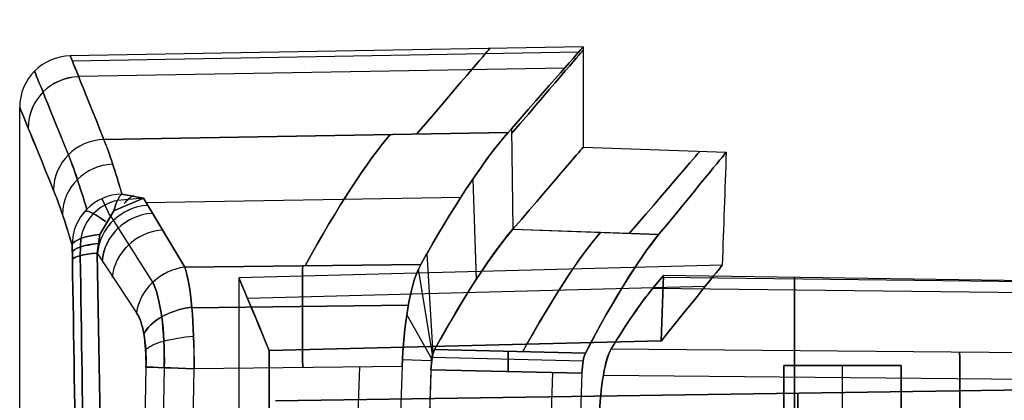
# Model space of a CAD drawing. Extents: x -64 to 57, y 4 to 161.
# Tile 180 of 256: x -64.44 to -51.03, y 156.22 to 161.4. Entities that reach past the tile are written whole.
import ezdxf

# ---------------------------------------------------------------- set-up
doc = ezdxf.new("R2010")
doc.units = 0
doc.layers.add('DEFAULT', color=7, linetype='CONTINUOUS')

msp = doc.modelspace()

# ---------------------------------------------------------------- linework, layer by layer
at = {"layer": 'DEFAULT', "color": 1}
for p, q in [((-56.767, 161.032, 48.633), (-63.749, 160.91, 48.633)), ((-56.767, 161.032, 48.587), (-56.767, 159.666, 48.587)), ((-56.829, 160.96, 45.352), (-63.72, 160.84, 45.357)), ((-57.022, 160.742, 42.059), (-63.634, 160.627, 42.069)), ((-64.436, 151.118, 48.587), (-64.436, 160.21, 48.587)), ((-57.788, 159.867, 35.54), (-57.742, 159.919, 35.835)), ((-57.742, 159.919, 61.34), (-57.788, 159.867, 61.634)), ((-57.742, 159.919, 61.34), (-57.724, 158.55, 61.096)), ((-57.742, 159.919, 35.835), (-57.724, 158.55, 36.079)), ((-57.788, 159.867, 61.634), (-63.29, 159.772, 61.618)), ((-63.29, 159.772, 35.557), (-57.788, 159.867, 35.54)), ((-56.767, 159.666, 48.587), (-54.819, 159.598, 48.587)), ((-58.268, 159.233, 64.371), (-58.223, 157.864, 63.97)), ((-58.268, 159.233, 32.805), (-58.223, 157.865, 33.205)), ((-63.154, 158.8, 32.126), (-62.753, 158.974, 32.2)), ((-62.753, 158.974, 64.975), (-63.154, 158.8, 65.048)), ((-63.154, 158.8, 65.048), (-62.753, 158.974, 64.975)), ((-62.753, 158.974, 32.2), (-63.154, 158.8, 32.126)), ((-62.753, 158.974, 64.975), (-63.104, 158.943, 64.933)), ((-62.753, 158.974, 32.2), (-63.104, 158.943, 32.242)), ((-63.045, 159.029, 32.401), (-62.753, 158.974, 32.2)), ((-62.753, 158.974, 64.975), (-63.045, 159.029, 64.774)), ((-62.753, 158.974, 64.975), (-63.045, 159.029, 64.774)), ((-63.045, 159.029, 32.401), (-62.753, 158.974, 32.2)), ((-62.753, 158.974, 32.2), (-62.189, 158.034, 29.571)), ((-62.189, 158.034, 67.604), (-62.753, 158.974, 64.975)), ((-58.433, 158.983, 31.976), (-62.72, 158.912, 31.998)), ((-58.433, 158.983, 65.199), (-62.72, 158.912, 65.177)), ((-63.154, 158.8, 65.048), (-63.347, 158.478, 65.132)), ((-63.347, 158.478, 32.043), (-63.154, 158.8, 32.126)), ((-62.626, 157.828, 29.533), (-63.205, 158.745, 32.11)), ((-62.626, 157.828, 67.642), (-63.205, 158.745, 65.065)), ((-63.347, 158.478, 65.132), (-63.38, 158.226, 65.185)), ((-63.38, 158.226, 31.99), (-63.347, 158.478, 32.043)), ((-57.724, 158.55, 36.079), (-55.735, 158.482, 36.091)), ((-57.724, 158.55, 61.096), (-55.735, 158.482, 61.084)), ((-57.724, 158.55, 61.096), (-55.735, 158.481, 61.084)), ((-63.719, 158.136, 64.764), (-63.723, 158.336, 64.712)), ((-63.723, 158.336, 32.463), (-63.719, 158.136, 32.411)), ((-63.614, 158.19, 65.024), (-63.606, 158.423, 64.98)), ((-63.606, 158.423, 32.195), (-63.614, 158.19, 32.151)), ((-63.38, 158.226, 31.99), (-62.848, 157.412, 29.642)), ((-63.38, 158.226, 65.185), (-62.848, 157.412, 67.533)), ((-58.977, 158.07, 29.513), (-58.892, 158.222, 29.878)), ((-58.892, 158.222, 67.297), (-58.977, 158.07, 67.662)), ((-58.892, 158.222, 67.297), (-58.813, 156.854, 66.733)), ((-58.892, 158.222, 29.878), (-58.813, 156.854, 30.442)), ((-58.977, 158.07, 67.662), (-62.189, 158.034, 67.604)), ((-62.189, 158.034, 29.571), (-58.977, 158.07, 29.513)), ((-54.873, 158.06, 48.589), (-61.452, 157.888, 48.589)), ((-59.01, 158.005, 67.797), (-58.819, 156.817, 66.751)), ((-55.672, 157.92, 60.488), (-55.818, 157.749, 61.489)), ((-55.818, 157.749, 35.686), (-55.672, 157.92, 36.687)), ((-55.703, 157.03, 60.488), (-55.672, 157.92, 60.488)), ((-55.672, 157.92, 36.687), (-55.703, 157.03, 36.687)), ((-55.69, 157.899, 60.616), (-48.74, 157.815, 60.602)), ((-55.69, 157.899, 36.559), (-48.74, 157.815, 36.573)), ((-48.736, 157.82, 60.573), (-55.672, 157.92, 60.488)), ((-48.736, 157.82, 36.602), (-55.672, 157.92, 36.687)), ((-53.887, 153.467, 60.51), (-53.887, 157.894, 60.51)), ((-53.887, 157.894, 36.665), (-53.887, 153.467, 36.665)), ((-61.452, 157.888, 48.587), (-61.452, 138.257, 48.587)), ((-55.105, 157.773, 54.894), (-61.335, 157.61, 54.879)), ((-55.105, 157.773, 42.284), (-61.335, 157.61, 42.299)), ((-55.818, 157.749, 61.489), (-48.85, 157.666, 61.474)), ((-55.818, 157.749, 35.686), (-48.85, 157.666, 35.701)), ((-55.818, 157.749, 61.489), (-48.85, 157.666, 61.474)), ((-55.818, 157.749, 35.686), (-48.85, 157.666, 35.701)), ((-59.146, 157.516, 68.327), (-62.092, 157.482, 68.275)), ((-62.092, 157.482, 28.9), (-59.146, 157.516, 28.848)), ((-59.167, 157.385, 28.771), (-58.825, 156.784, 30.403)), ((-61.039, 156.899, 60.423), (-55.703, 157.03, 60.488)), ((-55.703, 157.03, 36.687), (-61.039, 156.899, 36.752)), ((-61.039, 153.379, 60.423), (-61.039, 156.899, 60.423)), ((-61.039, 156.899, 36.752), (-61.039, 153.379, 36.752)), ((-58.814, 156.866, 66.738), (-58.834, 156.765, 66.81)), ((-58.834, 156.765, 30.365), (-58.814, 156.866, 30.437)), ((-58.813, 156.854, 66.733), (-58.828, 156.765, 66.782)), ((-58.828, 156.765, 30.393), (-58.813, 156.854, 30.442)), ((-58.814, 156.846, 66.725), (-58.828, 156.765, 66.782)), ((-58.828, 156.765, 30.393), (-58.814, 156.846, 30.45)), ((-58.828, 156.765, 30.39), (-58.816, 156.833, 30.434)), ((-58.816, 156.829, 66.743), (-58.828, 156.765, 66.782)), ((-58.781, 156.926, 66.596), (-58.814, 156.866, 66.738)), ((-58.814, 156.846, 30.45), (-58.788, 156.913, 30.548)), ((-58.788, 156.912, 66.627), (-58.814, 156.846, 66.725)), ((-58.813, 156.854, 30.442), (-58.788, 156.913, 30.548)), ((-58.788, 156.912, 66.627), (-58.813, 156.854, 66.733)), ((-56.735, 156.866, 30.62), (-58.788, 156.913, 30.548)), ((-58.788, 156.912, 66.627), (-56.735, 156.865, 66.555)), ((-56.384, 156.924, 64.754), (-46.886, 156.839, 64.636)), ((-56.384, 156.924, 32.421), (-46.886, 156.839, 32.539)), ((-62.063, 156.653, 68.527), (-59.23, 156.685, 68.576)), ((-62.063, 156.653, 28.648), (-59.23, 156.685, 28.599)), ((-59.23, 156.685, 68.576), (-59.227, 156.778, 68.573)), ((-59.227, 156.778, 28.602), (-59.23, 156.685, 28.599)), ((-59.227, 156.778, 68.573), (-58.834, 156.765, 66.81)), ((-59.227, 156.778, 28.602), (-58.834, 156.765, 30.365)), ((-58.828, 156.765, 66.782), (-58.838, 156.638, 66.81)), ((-58.838, 156.638, 30.365), (-58.828, 156.765, 30.393)), ((-58.834, 156.765, 66.81), (-58.828, 156.765, 66.782)), ((-58.834, 156.765, 30.365), (-58.828, 156.765, 30.39)), ((-58.828, 156.765, 30.39), (-58.828, 156.765, 30.393)), ((-58.828, 156.765, 30.393), (-58.828, 156.765, 30.393)), ((-56.767, 156.755, 66.688), (-58.821, 156.803, 66.76)), ((-56.767, 156.756, 30.487), (-58.821, 156.803, 30.415)), ((-62.717, 156.675, 29.135), (-62.843, 149.663, 29.153)), ((-62.717, 156.675, 68.04), (-62.843, 149.663, 68.022)), ((-62.469, 156.667, 28.787), (-62.596, 149.663, 28.791)), ((-62.469, 156.667, 68.388), (-62.596, 149.663, 68.384)), ((-62.182, 149.662, 28.646), (-62.063, 156.653, 28.648)), ((-62.182, 149.662, 68.529), (-62.063, 156.653, 68.527)), ((-56.782, 156.59, 66.738), (-58.838, 156.638, 66.81)), ((-58.838, 156.638, 30.365), (-56.782, 156.591, 30.436)), ((-56.491, 156.563, 65.263), (-46.795, 156.477, 65.144)), ((-56.491, 156.563, 31.912), (-46.795, 156.477, 32.031)), ((-46.736, 156.423, 61.397), (-60.955, 156.214, 61.57)), ((-60.955, 156.214, 35.605), (-46.736, 156.423, 35.778)), ((-53.845, 153.467, 61.484), (-53.845, 156.318, 61.484)), ((-53.845, 156.318, 35.691), (-53.845, 153.467, 35.691))]:
    msp.add_line(p, q, dxfattribs=at)
at = {"layer": 'DEFAULT', "color": 92}
for p, q in [((-54.036, 153.554, 59.648), (-54.036, 156.694, 59.648)), ((-54.036, 156.694, 59.648), (-54.036, 156.694, 43.809)), ((-54.036, 156.694, 43.809), (-54.036, 153.843, 43.809)), ((-54.036, 156.694, 43.809), (-52.436, 156.694, 43.809)), ((-54.036, 156.694, 59.648), (-52.436, 156.694, 59.648)), ((-54.036, 149.174, 52.01), (-54.036, 156.694, 52.01)), ((-52.436, 156.694, 51.728), (-54.036, 156.694, 51.728)), ((-53.236, 149.194, 43.809), (-53.236, 156.694, 43.809)), ((-53.236, 156.694, 43.809), (-53.236, 156.694, 59.648)), ((-53.236, 153.554, 59.648), (-53.236, 156.694, 59.648)), ((-52.436, 156.694, 43.809), (-52.436, 153.843, 43.809)), ((-52.436, 156.694, 59.648), (-52.436, 156.694, 43.809)), ((-52.436, 153.554, 59.648), (-52.436, 156.694, 59.648)), ((-52.436, 81.754, 55.036), (-52.436, 156.694, 55.036))]:
    msp.add_line(p, q, dxfattribs=at)
at = {"layer": 'DEFAULT', "color": 1, "extrusion": (0.759037, -0.651047, -3.66165e-08)}
msp.add_arc((28.193, 48.587, -148.876), 56.235, 346.5887, 13.4113, dxfattribs=at)
at = {"layer": 'DEFAULT', "color": 1, "extrusion": (0.751804, -0.659387, 4.1388e-08)}
msp.add_arc((27.936, 48.587, -148.859), 55.697, 346.7642, 13.2358, dxfattribs=at)
at = {"layer": 'DEFAULT', "color": 1, "extrusion": (0.759257, -0.650791, -3.42305e-08)}
msp.add_arc((30.351, 48.587, -147.87), 54.938, 346.5908, 13.4092, dxfattribs=at)
at = {"layer": 'DEFAULT', "color": 1, "extrusion": (-3.92754e-07, -2.53811e-07, 1)}
msp.add_arc((-63.736, 160.21, 48.587), 0.7, 91, 180, dxfattribs=at)
at = {"layer": 'DEFAULT', "color": 1, "extrusion": (0.92818, 0.372131, 0.000158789)}
msp.add_arc((103.128, 48.597, 0.717), 69.948, 349.25564, 359.99176, dxfattribs=at)
at = {"layer": 'DEFAULT', "color": 1, "extrusion": (0.928432, 0.371502, -0.000222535)}
msp.add_arc((103.246, 48.589, 0.581), 69.83, 359.99913, 10.75345, dxfattribs=at)
at = {"layer": 'DEFAULT', "color": 1, "extrusion": (0.928077, 0.372389, -0.000132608)}
msp.add_arc((103.072, 48.572, 0.751), 70.004, 0.01251, 10.74009, dxfattribs=at)
at = {"layer": 'DEFAULT', "color": 1, "extrusion": (0.928378, 0.371637, 0.000208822)}
msp.add_arc((103.242, 48.587, 0.627), 69.834, 349.24684, 0.00058, dxfattribs=at)
at = {"layer": 'DEFAULT', "color": 1, "extrusion": (-0.035656, 0.087123, 0.995559)}
msp.add_arc((-1.695, -167.382, 58.12), 0.7, 248.7984, 337.688, dxfattribs=at)
at = {"layer": 'DEFAULT', "color": 1, "extrusion": (0.035794, -0.087258, 0.995542)}
msp.add_arc((1.834, 176.534, 38.592), 0.7, 68.7739, 157.5744, dxfattribs=at)
at = {"layer": 'DEFAULT', "color": 1, "extrusion": (0.92716, 0.374666, 0.000211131)}
msp.add_arc((103.367, 48.583, 0.663), 69.695, 349.23038, 0.00372, dxfattribs=at)
at = {"layer": 'DEFAULT', "color": 1, "extrusion": (0.927156, 0.374675, -0.000210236)}
msp.add_arc((103.177, 48.574, 0.644), 69.885, 0.01096, 10.75495, dxfattribs=at)
at = {"layer": 'DEFAULT', "color": 1, "extrusion": (0.927034, 0.374977, -0.000305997)}
msp.add_arc((103.078, 48.586, 0.326), 69.604, 0.00096, 10.72998, dxfattribs=at)
at = {"layer": 'DEFAULT', "color": 1, "extrusion": (0.926654, 0.375914, 0.000211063)}
msp.add_arc((103.098, 48.587, 0.525), 69.584, 349.26843, 0.0006, dxfattribs=at)
at = {"layer": 'DEFAULT', "color": 1, "extrusion": (0.75924, -0.650811, -2.72205e-06)}
msp.add_arc((30.348, 48.587, -147.012), 53.933, 346.5891, 13.411, dxfattribs=at)
at = {"layer": 'DEFAULT', "color": 1, "extrusion": (0.758972, -0.651123, -3.24498e-08)}
msp.add_arc((31.34, 48.587, -145.805), 53.872, 346.5847, 13.4153, dxfattribs=at)
at = {"layer": 'DEFAULT', "color": 1, "extrusion": (0.773344, -0.633987, -9.13812e-07)}
msp.add_arc((33.886, 48.587, -143.577), 54.784, 346.815, 13.1851, dxfattribs=at)
at = {"layer": 'DEFAULT', "color": 1, "extrusion": (0.069846, -0.172845, 0.982469)}
msp.add_arc((0.933, 179.667, 28.501), 0.7, 69.3489, 157.6424, dxfattribs=at)
at = {"layer": 'DEFAULT', "color": 1, "extrusion": (-0.069846, 0.172845, 0.982469)}
msp.add_arc((-0.933, -161.551, 66.97), 0.7, 249.3489, 337.6424, dxfattribs=at)
at = {"layer": 'DEFAULT', "color": 1, "extrusion": (0.989689, 0.136031, -0.044845)}
msp.add_arc((139.027, 54.607, -43.667), 28.341, 10.3934, 16.9718, dxfattribs=at)
at = {"layer": 'DEFAULT', "color": 1, "extrusion": (0.989689, 0.136031, 0.044846)}
msp.add_arc((139.027, 42.47, -39.309), 28.341, 343.0282, 349.6066, dxfattribs=at)
at = {"layer": 'DEFAULT', "color": 1, "extrusion": (0.947155, -0.307411, -0.091629)}
msp.add_arc((106.375, 31.659, -108.646), 27.965, 334.6116, 347.6931, dxfattribs=at)
at = {"layer": 'DEFAULT', "color": 1, "extrusion": (0.947155, -0.307411, 0.091629)}
msp.add_arc((106.375, 65.107, -99.742), 27.965, 12.3069, 25.3884, dxfattribs=at)
at = {"layer": 'DEFAULT', "color": 1, "extrusion": (0.945965, -0.310276, -0.094231)}
msp.add_arc((106.559, 31.513, -107.617), 27.986, 335.3144, 347.6204, dxfattribs=at)
at = {"layer": 'DEFAULT', "color": 1, "extrusion": (0.945899, -0.310498, 0.094154)}
msp.add_arc((106.536, 65.225, -98.497), 27.984, 12.3804, 24.6873, dxfattribs=at)
at = {"layer": 'DEFAULT', "color": 1, "extrusion": (0.945733, -0.311065, 0.093957)}
msp.add_arc((106.393, 65.184, -98.59), 28.07, 12.4025, 24.6716, dxfattribs=at)
at = {"layer": 'DEFAULT', "color": 1, "extrusion": (0.989157, 0.139648, -0.045466)}
msp.add_arc((139.191, 54.591, -43.6), 28.187, 10.4318, 17.0127, dxfattribs=at)
at = {"layer": 'DEFAULT', "color": 1, "extrusion": (0.989157, 0.139648, 0.045466)}
msp.add_arc((139.191, 42.483, -39.182), 28.187, 342.9873, 349.5681, dxfattribs=at)
at = {"layer": 'DEFAULT', "color": 1}
msp.add_arc((2109.273, 83.151, 48.587), 2165.442, 177.976836, 178.017559, dxfattribs=at)
at = {"layer": 'DEFAULT', "color": 1, "extrusion": (0.077584, -0.229984, 0.970097)}
msp.add_arc((-9.099, 180.825, 19.796), 0.7, 72.881, 160.826, dxfattribs=at)
at = {"layer": 'DEFAULT', "color": 1, "extrusion": (-0.077584, 0.229984, 0.970097)}
msp.add_arc((9.099, -157.239, 74.473), 0.7, 252.881, 340.826, dxfattribs=at)
at = {"layer": 'DEFAULT', "color": 1, "extrusion": (0.989065, 0.140152, -0.045902)}
msp.add_arc((139.119, 54.586, -43.806), 27.822, 10.3767, 17.1008, dxfattribs=at)
at = {"layer": 'DEFAULT', "color": 1, "extrusion": (0.989065, 0.140152, 0.045902)}
msp.add_arc((139.119, 42.486, -39.345), 27.822, 342.8992, 349.6233, dxfattribs=at)
at = {"layer": 'DEFAULT', "color": 1, "extrusion": (-0.001493, -0.088488, 0.996076)}
msp.add_arc((-65.691, 162.363, 50.542), 0.694, 92.2355, 181.168, dxfattribs=at)
at = {"layer": 'DEFAULT', "color": 1, "extrusion": (0.001493, 0.088488, 0.996076)}
msp.add_arc((65.691, -153.763, 46.252), 0.694, 272.2355, 1.168, dxfattribs=at)
at = {"layer": 'DEFAULT', "color": 1, "extrusion": (0.00039354, 0.089555, 0.995982)}
msp.add_arc((63.724, -154.517, 46.487), 0.694, 271.5613, 0.4186, dxfattribs=at)
at = {"layer": 'DEFAULT', "color": 1, "extrusion": (0.904989, 0.425434, -0.000625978)}
msp.add_arc((170.325, 64.626, 10.287), 0.5, 16.9588, 63.3821, dxfattribs=at)
at = {"layer": 'DEFAULT', "color": 1, "extrusion": (0.905863, 0.423571, -0.000377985)}
msp.add_arc((170.346, 32.559, 9.965), 0.5, 296.6431, 343.0359, dxfattribs=at)
at = {"layer": 'DEFAULT', "color": 1, "extrusion": (0.946963, -0.075921, 0.312245)}
msp.add_arc((153.006, 84.976, -51.55), 0.5, 17.5113, 61.3991, dxfattribs=at)
at = {"layer": 'DEFAULT', "color": 1, "extrusion": (0.946963, -0.075921, -0.312246)}
msp.add_arc((153.006, 7.34, -81.892), 0.5, 298.6009, 342.4887, dxfattribs=at)
at = {"layer": 'DEFAULT', "color": 1, "extrusion": (0.81846, -0.152173, 0.554046)}
msp.add_arc((144.365, 104.175, -39.733), 0.5, 20.2913, 46.8456, dxfattribs=at)
at = {"layer": 'DEFAULT', "color": 1, "extrusion": (0.81846, -0.152173, -0.554046)}
msp.add_arc((144.365, -23.278, -93.572), 0.5, 313.1544, 339.7087, dxfattribs=at)
at = {"layer": 'DEFAULT', "color": 1, "extrusion": (0.049934, 0.041193, 0.997903)}
msp.add_arc((162.189, -47.855, 68.193), 0.649, 332.5671, 40.4186, dxfattribs=at)
at = {"layer": 'DEFAULT', "color": 1, "extrusion": (-0.049886, -0.041217, 0.997904)}
msp.add_arc((-162.149, 54.267, 28.771), 0.649, 152.5202, 220.3782, dxfattribs=at)
at = {"layer": 'DEFAULT', "color": 1, "extrusion": (-0.162391, 0.297645, 0.940764)}
msp.add_arc((-20.742, -148.019, 87.463), 0.7, 243.835, 328.8681, dxfattribs=at)
at = {"layer": 'DEFAULT', "color": 1, "extrusion": (0.162414, -0.297664, 0.940754)}
msp.add_arc((20.748, 180.967, 3.952), 0.7, 63.8334, 148.8657, dxfattribs=at)
at = {"layer": 'DEFAULT', "color": 1, "extrusion": (0.611964, 0.771936, -0.172089)}
msp.add_arc((147.964, 78.281, 72.556), 0.5, 14.8755, 69.2643, dxfattribs=at)
at = {"layer": 'DEFAULT', "color": 1, "extrusion": (0.612822, 0.771319, 0.171802)}
msp.add_arc((148.055, 17.497, 89.117), 0.5, 290.758, 345.1162, dxfattribs=at)
at = {"layer": 'DEFAULT', "color": 1, "extrusion": (-0.175921, 0.30854, 0.934802)}
msp.add_arc((-23.904, -146.107, 89.493), 0.7, 242.9582, 327.4266, dxfattribs=at)
at = {"layer": 'DEFAULT', "color": 1, "extrusion": (0.17594, -0.308556, 0.934793)}
msp.add_arc((23.909, 180.62, 1.343), 0.7, 62.9571, 147.4247, dxfattribs=at)
at = {"layer": 'DEFAULT', "color": 1, "extrusion": (-0.026382, 0.954276, -0.29776)}
msp.add_arc((58.826, 109.383, 133.509), 0.5, 5.3021, 76.4233, dxfattribs=at)
at = {"layer": 'DEFAULT', "color": 1, "extrusion": (-0.026382, 0.954276, 0.29776)}
msp.add_arc((58.826, -16.616, 162.444), 0.5, 283.5767, 354.6979, dxfattribs=at)
at = {"layer": 'DEFAULT', "color": 1, "extrusion": (-0.202283, 0.329769, 0.922135)}
msp.add_arc((-29.279, -142.194, 93.397), 0.7, 241.5267, 324.8527, dxfattribs=at)
at = {"layer": 'DEFAULT', "color": 1, "extrusion": (0.202295, -0.329779, 0.922129)}
msp.add_arc((29.281, 179.788, -3.791), 0.7, 61.5261, 144.8516, dxfattribs=at)
at = {"layer": 'DEFAULT', "color": 1, "extrusion": (0.94743, -0.306573, -0.091596)}
msp.add_arc((107.461, 32.025, -106.601), 26.222, 334.5586, 347.6707, dxfattribs=at)
at = {"layer": 'DEFAULT', "color": 1, "extrusion": (0.947279, -0.307086, -0.091437)}
msp.add_arc((107.414, 32.034, -106.668), 26.213, 334.8218, 347.6694, dxfattribs=at)
at = {"layer": 'DEFAULT', "color": 1, "extrusion": (0.947276, -0.307101, 0.091422)}
msp.add_arc((107.407, 64.731, -97.785), 26.218, 12.3324, 25.1773, dxfattribs=at)
at = {"layer": 'DEFAULT', "color": 1, "extrusion": (0.947084, -0.307659, -0.09153)}
msp.add_arc((107.724, 32.123, -105.608), 26.169, 334.8764, 347.663, dxfattribs=at)
at = {"layer": 'DEFAULT', "color": 1, "extrusion": (0.947082, -0.307665, 0.091528)}
msp.add_arc((107.718, 64.642, -96.715), 26.174, 12.3383, 25.1222, dxfattribs=at)
at = {"layer": 'DEFAULT', "color": 1, "extrusion": (0.953551, -0.287645, -0.089453)}
msp.add_arc((110.045, 32.579, -101.961), 26.171, 335.1637, 347.8698, dxfattribs=at)
at = {"layer": 'DEFAULT', "color": 1, "extrusion": (0.953546, -0.287664, 0.089443)}
msp.add_arc((110.038, 64.204, -93.271), 26.177, 12.1323, 24.8357, dxfattribs=at)
at = {"layer": 'DEFAULT', "color": 1, "extrusion": (-0.022763, 0.966651, -0.255084)}
msp.add_arc((59.48, 103.288, 137.896), 0.5, 5.25, 72.8985, dxfattribs=at)
at = {"layer": 'DEFAULT', "color": 1, "extrusion": (-0.022759, 0.966655, 0.25507)}
msp.add_arc((59.481, -9.326, 162.684), 0.5, 287.0981, 354.7501, dxfattribs=at)
at = {"layer": 'DEFAULT', "color": 1, "extrusion": (0.778869, -0.627186, 3.54289e-07)}
msp.add_arc((34.518, 48.588, -141.872), 54.174, 347.3102, 12.6897, dxfattribs=at)
at = {"layer": 'DEFAULT', "color": 1, "extrusion": (-0.017323, 0.980669, 0.194906)}
msp.add_arc((60.418, 0.798, 162.5), 0.5, 288.3798, 354.8217, dxfattribs=at)
at = {"layer": 'DEFAULT', "color": 1, "extrusion": (-0.017323, 0.980669, -0.194906)}
msp.add_arc((60.418, 94.513, 143.56), 0.5, 5.1783, 71.6202, dxfattribs=at)
at = {"layer": 'DEFAULT', "color": 1, "extrusion": (0.996144, 0.000578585, -0.087729)}
msp.add_arc((149.231, 14.129, -68.981), 45.961, 78.7121, 86.8439, dxfattribs=at)
at = {"layer": 'DEFAULT', "color": 1, "extrusion": (0.996145, 0.000579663, 0.087718)}
msp.add_arc((149.225, 82.72, -60.456), 46.011, 273.1597, 281.2826, dxfattribs=at)
at = {"layer": 'DEFAULT', "color": 1, "extrusion": (0.995862, 0.000321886, -0.09088)}
msp.add_arc((149.199, 13.761, -68.991), 46.292, 78.7288, 88.9085, dxfattribs=at)
at = {"layer": 'DEFAULT', "color": 1, "extrusion": (0.995791, 0.000228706, 0.091648)}
msp.add_arc((149.188, 83.107, -60.145), 46.339, 271.0967, 281.266, dxfattribs=at)
at = {"layer": 'DEFAULT', "color": 1, "extrusion": (0.995943, 0.000409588, 0.089985)}
msp.add_arc((149.218, 82.834, -60.18), 46.169, 271.077, 281.2838, dxfattribs=at)
at = {"layer": 'DEFAULT', "color": 1, "extrusion": (0.995945, 0.000422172, -0.089959)}
msp.add_arc((149.217, 13.933, -68.92), 46.184, 78.7174, 88.9209, dxfattribs=at)
at = {"layer": 'DEFAULT', "color": 1, "extrusion": (0.996241, 0.000523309, -0.086625)}
msp.add_arc((149.244, 14.368, -69.007), 45.524, 78.6929, 86.8582, dxfattribs=at)
at = {"layer": 'DEFAULT', "color": 1, "extrusion": (0.996241, 0.00052313, 0.086626)}
msp.add_arc((149.242, 82.462, -60.589), 45.544, 273.1434, 281.305, dxfattribs=at)
at = {"layer": 'DEFAULT', "color": 1, "extrusion": (-0.252304, 0.369697, 0.894241)}
msp.add_arc((-37.363, -134.236, 100.559), 0.7, 239.6383, 320.576, dxfattribs=at)
at = {"layer": 'DEFAULT', "color": 1, "extrusion": (0.252304, -0.369697, 0.894241)}
msp.add_arc((37.363, 177.731, -13.661), 0.7, 59.6383, 140.576, dxfattribs=at)
at = {"layer": 'DEFAULT', "color": 1, "extrusion": (0.988371, -0.01114, -0.15165)}
msp.add_arc((155.938, 56.562, -73.479), 1.493, 22.0137, 89.8169, dxfattribs=at)
at = {"layer": 'DEFAULT', "color": 1, "extrusion": (0.98837, -0.011148, 0.151662)}
msp.add_arc((155.938, 39.49, -58.743), 1.493, 270.1825, 337.987, dxfattribs=at)
at = {"layer": 'DEFAULT', "color": 1, "extrusion": (0.988376, -0.01112, -0.151621)}
msp.add_arc((155.94, 56.564, -73.474), 1.493, 22.0155, 89.8154, dxfattribs=at)
at = {"layer": 'DEFAULT', "color": 1, "extrusion": (0.99978, 0.011606, 0.017444)}
msp.add_arc((157.361, 68.067, -57.556), 1.5, 22.7616, 89.9545, dxfattribs=at)
at = {"layer": 'DEFAULT', "color": 1, "extrusion": (0.99978, 0.011606, -0.017444)}
msp.add_arc((157.361, 29.093, -59.251), 1.5, 270.0455, 337.2384, dxfattribs=at)
at = {"layer": 'DEFAULT', "color": 1, "extrusion": (0.975329, -0.034378, 0.218063)}
msp.add_arc((154.489, 79.515, -48.202), 1.523, 22.6022, 86.0071, dxfattribs=at)
at = {"layer": 'DEFAULT', "color": 1, "extrusion": (0.975295, -0.03423, -0.218237)}
msp.add_arc((154.499, 15.313, -69.372), 1.522, 273.9886, 337.4055, dxfattribs=at)
at = {"layer": 'DEFAULT', "color": 1, "extrusion": (0.97044, -0.022978, 0.240246)}
msp.add_arc((155.127, 45.119, -57.306), 1.281, 270.7634, 336.445, dxfattribs=at)
at = {"layer": 'DEFAULT', "color": 1, "extrusion": (0.970432, -0.022969, -0.240279)}
msp.add_arc((155.128, 49.208, -80.652), 1.281, 23.556, 89.2349, dxfattribs=at)
at = {"layer": 'DEFAULT', "color": 1, "extrusion": (0.923353, 0.383952, 0.000135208)}
msp.add_arc((103.389, 48.597, 3.886), 65.992, 349.65964, 359.9915, dxfattribs=at)
at = {"layer": 'DEFAULT', "color": 1, "extrusion": (0.923661, 0.38321, -0.000208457)}
msp.add_arc((103.518, 48.59, 3.734), 65.866, 359.99851, 10.35018, dxfattribs=at)
at = {"layer": 'DEFAULT', "color": 1, "extrusion": (0.948183, -0.305577, 0.087019)}
msp.add_arc((106.726, 64.175, -95.779), 26.954, 12.6744, 19.9389, dxfattribs=at)
at = {"layer": 'DEFAULT', "color": 1, "extrusion": (0.948183, -0.305577, -0.08702)}
msp.add_arc((106.726, 32.631, -104.236), 26.954, 340.0611, 347.3256, dxfattribs=at)
at = {"layer": 'DEFAULT', "color": 1, "extrusion": (-0.145454, 0.817914, -0.55665)}
msp.add_arc((33.614, 148.381, 99.844), 0.7, 21.1929, 94.4397, dxfattribs=at)
at = {"layer": 'DEFAULT', "color": 1, "extrusion": (-0.144981, 0.818978, 0.555207)}
msp.add_arc((33.743, -67.372, 154.031), 0.7, 265.6003, 338.8304, dxfattribs=at)
at = {"layer": 'DEFAULT', "color": 1, "extrusion": (0.956845, -0.029763, 0.28907)}
msp.add_arc((154.641, 48.203, -56.252), 0.782, 270.6492, 341.1506, dxfattribs=at)
at = {"layer": 'DEFAULT', "color": 1, "extrusion": (0.956853, -0.029746, -0.289047)}
msp.add_arc((154.642, 44.826, -84.338), 0.783, 18.8542, 89.3466, dxfattribs=at)
at = {"layer": 'DEFAULT', "color": 1, "extrusion": (-0.059718, 0.953595, -0.295109)}
msp.add_arc((52.127, 112.125, 133.307), 0.7, 18.5159, 89.9056, dxfattribs=at)
at = {"layer": 'DEFAULT', "color": 1, "extrusion": (0.999125, -0.023005, -0.034917)}
msp.add_arc((155.242, 64.29, -63.671), 0.3, 23.1762, 90.0217, dxfattribs=at)
at = {"layer": 'DEFAULT', "color": 1, "extrusion": (0.999125, -0.023005, 0.034917)}
msp.add_arc((155.242, 32.826, -60.278), 0.3, 269.9783, 336.8236, dxfattribs=at)
at = {"layer": 'DEFAULT', "color": 1, "extrusion": (0.979003, -0.033647, -0.201052)}
msp.add_arc((154.545, 17.625, -66.978), 0.301, 270.4435, 337.8657, dxfattribs=at)
at = {"layer": 'DEFAULT', "color": 1, "extrusion": (0.979003, -0.033648, 0.201049)}
msp.add_arc((154.545, 77.565, -47.442), 0.301, 22.1355, 89.555, dxfattribs=at)
at = {"layer": 'DEFAULT', "color": 1, "extrusion": (0.982627, -0.034881, -0.182284)}
msp.add_arc((153.859, 20.884, -66.788), 1.009, 270.4229, 343.1445, dxfattribs=at)
at = {"layer": 'DEFAULT', "color": 1, "extrusion": (0.982624, -0.034869, 0.182301)}
msp.add_arc((153.86, 74.663, -49.071), 1.009, 16.8529, 89.5795, dxfattribs=at)
at = {"layer": 'DEFAULT', "color": 1, "extrusion": (0.999885, -0.008999, -0.012217)}
msp.add_arc((155.456, 63.746, -53.838), 1, 17.2502, 89.9937, dxfattribs=at)
at = {"layer": 'DEFAULT', "color": 1, "extrusion": (0.999885, -0.008999, 0.012217)}
msp.add_arc((155.456, 33.422, -52.651), 1, 270.0063, 342.7498, dxfattribs=at)
at = {"layer": 'DEFAULT', "color": 1, "extrusion": (-4.01616e-05, -4.47712e-09, 1)}
msp.add_arc((2112.44, 83.151, 28.601), 2172.913, 178.060667, 181.96092, dxfattribs=at)
at = {"layer": 'DEFAULT', "color": 1, "extrusion": (4.01504e-05, 4.4757e-09, 1)}
msp.add_arc((2112.434, 83.151, 68.574), 2172.912, 178.060666, 181.960924, dxfattribs=at)
at = {"layer": 'DEFAULT', "color": 1, "extrusion": (8.80849e-08, 1.65877e-11, 1)}
msp.add_arc((2112.449, 83.151, 30.365), 2172.531, 178.058225, 181.963382, dxfattribs=at)
at = {"layer": 'DEFAULT', "color": 1, "extrusion": (-8.83238e-08, -6.80601e-12, 1)}
msp.add_arc((2108.485, 83.228, 66.81), 2168.566, 178.056703, 179.665554, dxfattribs=at)
at = {"layer": 'DEFAULT', "color": 1, "extrusion": (0.035036, 0.999386, -1.9713e-05)}
msp.add_arc((67.501, 29.351, 154.381), 0.7, 271.0006, 342.2971, dxfattribs=at)
at = {"layer": 'DEFAULT', "color": 1, "extrusion": (0.035036, 0.999386, 1.9713e-05)}
msp.add_arc((67.501, 67.824, 154.383), 0.7, 17.7029, 88.9994, dxfattribs=at)
at = {"layer": 'DEFAULT', "color": 1, "extrusion": (6.37239e-09, -5.38277e-14, 1)}
msp.add_arc((2106.868, 83.151, 28.609), 2167.927, 178.056369, 181.965238, dxfattribs=at)
at = {"layer": 'DEFAULT', "color": 1, "extrusion": (-6.39751e-09, 3.73463e-14, 1)}
msp.add_arc((2106.868, 83.151, 68.566), 2167.927, 178.056369, 181.965242, dxfattribs=at)
at = {"layer": 'DEFAULT', "color": 1, "extrusion": (8.84343e-08, 1.65026e-11, 1)}
msp.add_arc((2112.461, 83.151, 30.365), 2172.542, 178.061591, 181.960016, dxfattribs=at)
at = {"layer": 'DEFAULT', "color": 1, "extrusion": (-8.77825e-08, -1.6417e-11, 1)}
msp.add_arc((2112.459, 83.151, 66.81), 2172.54, 178.061593, 181.960022, dxfattribs=at)
at = {"layer": 'DEFAULT', "color": 1, "extrusion": (-1.20336e-07, -1.63837e-11, 1)}
msp.add_arc((2114.122, 83.151, 66.752), 2172.548, 178.062604, 181.95901, dxfattribs=at)
at = {"layer": 'DEFAULT', "color": 1, "extrusion": (1.21146e-07, 1.64666e-11, 1)}
msp.add_arc((2114.125, 83.151, 30.422), 2172.549, 178.062603, 181.959003, dxfattribs=at)
at = {"layer": 'DEFAULT', "color": 1, "extrusion": (-8.19297e-05, -1.02067e-08, 1)}
msp.add_arc((2109.424, 83.151, 30.441), 2167.449, 178.058271, 181.963356, dxfattribs=at)
at = {"layer": 'DEFAULT', "color": 1, "extrusion": (8.1905e-05, 1.02059e-08, 1)}
msp.add_arc((2109.416, 83.151, 66.734), 2167.449, 178.058274, 181.963361, dxfattribs=at)
at = {"layer": 'DEFAULT', "color": 92, "extrusion": (1, 3.82826e-17, -8.24256e-18)}
for centre, end in [((152.694, 47.009, -54.036), 90), ((152.694, 47.009, -53.986), 90), ((152.694, 47.009, -52.436), 250.2501)]:
    msp.add_arc(centre, 3.4, 289.7499, end, dxfattribs=at)
at = {"layer": 'DEFAULT', "color": 92, "extrusion": (1, 0, 0)}
for centre, end in [((152.694, 47.009, -54.011), 90), ((152.694, 47.009, -52.461), 250.2501)]:
    msp.add_arc(centre, 3.4, 289.7499, end, dxfattribs=at)
at = {"layer": 'DEFAULT', "color": 1, "extrusion": (1, 0, 0)}
for centre, start, end in [((88.05, 48.837, -53.845), 10.49463, 12.84134), ((88.05, 48.338, -53.845), 347.15866, 349.50537)]:
    msp.add_arc(centre, 69.43, start, end, dxfattribs=at)
at = {"layer": 'DEFAULT', "color": 92, "extrusion": (1, 9.91879e-16, 4.21991e-15)}
msp.add_arc((152.694, 47.009, -52.486), 3.4, 289.7499, 250.2501, dxfattribs=at)

doc.saveas('drawing.dxf')
